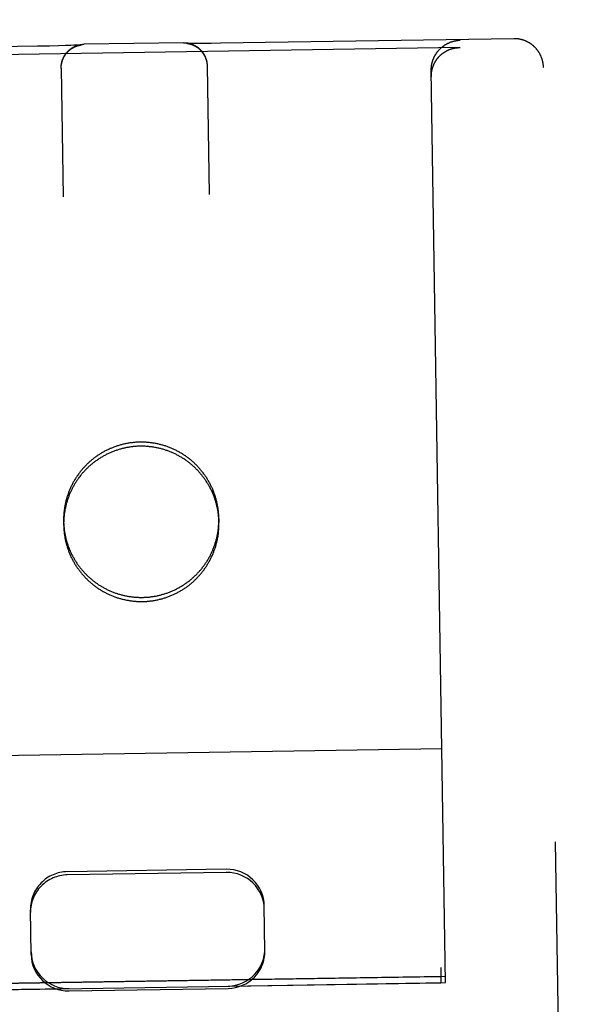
# Model space of a CAD drawing. Header units: inches. Extents: x 0 to 194, y 0 to 126.
# Tile 16 of 48: x 66.621 to 67.211, y 40.262 to 41.315. Entities that reach past the tile are written whole.
import ezdxf

# ---------------------------------------------------------------- set-up
doc = ezdxf.new("R2010")
doc.units = ezdxf.units.IN
doc.header["$LTSCALE"] = 10.674419
doc.header["$MEASUREMENT"] = 0
doc.linetypes.add('HIDDEN', pattern=[0.2, 0.1, -0.1])
doc.layers.add('02___PRT_ALL_AXES', color=7, linetype='CONTINUOUS')
doc.layers.add('DEFAULT_2', color=8, linetype='HIDDEN')

msp = doc.modelspace()

# ---------------------------------------------------------------- linework, layer by layer
at = {"layer": '02___PRT_ALL_AXES', "color": 8, "linetype": 'HIDDEN'}
for p, q in [((66.7021, 63.7824), (67.0712, 40.2853)), ((66.6679, 40.7789), (66.6679, 40.7745)), ((66.8339, 40.7815), (66.8339, 40.7771)), ((66.4461, 40.282), (67.0711, 40.2919)), ((66.4463, 40.2755), (67.0712, 40.2853))]:
    msp.add_line(p, q, dxfattribs=at)
for points in [[(66.8339, 40.7815), (66.8338, 40.7824), (66.8338, 40.7833), (66.8338, 40.7842), (66.8337, 40.7852), (66.8337, 40.7861), (66.8336, 40.787), (66.8335, 40.7879), (66.8334, 40.7888), (66.8333, 40.7897), (66.8332, 40.7906), (66.8331, 40.7915), (66.833, 40.7925), (66.8328, 40.7934), (66.8327, 40.7943), (66.8325, 40.7952), (66.8323, 40.7961), (66.8321, 40.797), (66.832, 40.7979), (66.8318, 40.7988), (66.8315, 40.7997), (66.8313, 40.8006), (66.8311, 40.8014), (66.8309, 40.8023), (66.8306, 40.8032), (66.8303, 40.8041), (66.8301, 40.805), (66.8298, 40.8058), (66.8295, 40.8067), (66.8292, 40.8076), (66.8289, 40.8084), (66.8286, 40.8093), (66.8283, 40.8102), (66.8279, 40.811), (66.8276, 40.8119), (66.8272, 40.8127), (66.8269, 40.8136), (66.8265, 40.8144), (66.8261, 40.8152), (66.8257, 40.8161), (66.8253, 40.8169), (66.8249, 40.8177), (66.8245, 40.8185), (66.824, 40.8193), (66.8236, 40.8201), (66.8232, 40.8209), (66.8227, 40.8217), (66.8222, 40.8225), (66.8218, 40.8233), (66.8213, 40.8241), (66.8208, 40.8249), (66.8203, 40.8257), (66.8198, 40.8264), (66.8193, 40.8272), (66.8187, 40.8279), (66.8182, 40.8287), (66.8177, 40.8294), (66.8171, 40.8302), (66.8166, 40.8309), (66.816, 40.8316), (66.8154, 40.8323), (66.8149, 40.833), (66.8143, 40.8337), (66.8137, 40.8344), (66.8131, 40.8351), (66.8125, 40.8358), (66.8118, 40.8365), (66.8112, 40.8372), (66.8106, 40.8378), (66.8099, 40.8385), (66.8093, 40.8391), (66.8086, 40.8398), (66.808, 40.8404), (66.8073, 40.841), (66.8066, 40.8417), (66.8059, 40.8423), (66.8052, 40.8429), (66.8045, 40.8435), (66.8038, 40.8441), (66.8031, 40.8446), (66.8024, 40.8452), (66.8017, 40.8458), (66.801, 40.8463), (66.8002, 40.8469), (66.7995, 40.8474), (66.7987, 40.848), (66.798, 40.8485), (66.7972, 40.849), (66.7965, 40.8495), (66.7957, 40.85), (66.7949, 40.8505), (66.7941, 40.851), (66.7934, 40.8515), (66.7926, 40.8519), (66.7918, 40.8524), (66.791, 40.8528), (66.7902, 40.8533), (66.7893, 40.8537), (66.7885, 40.8541), (66.7877, 40.8545), (66.7869, 40.8549), (66.7861, 40.8553), (66.7852, 40.8557), (66.7844, 40.8561), (66.7835, 40.8565), (66.7827, 40.8568), (66.7818, 40.8572), (66.781, 40.8575), (66.7801, 40.8578), (66.7793, 40.8582), (66.7784, 40.8585), (66.7775, 40.8588), (66.7767, 40.8591), (66.7758, 40.8593), (66.7749, 40.8596), (66.774, 40.8599), (66.7732, 40.8601), (66.7723, 40.8604), (66.7714, 40.8606), (66.7705, 40.8608), (66.7696, 40.861), (66.7687, 40.8612), (66.7678, 40.8614), (66.7669, 40.8616), (66.766, 40.8618), (66.7651, 40.8619), (66.7642, 40.8621), (66.7633, 40.8622), (66.7624, 40.8624), (66.7615, 40.8625), (66.7606, 40.8626), (66.7596, 40.8627), (66.7587, 40.8628), (66.7578, 40.8629), (66.7569, 40.8629), (66.756, 40.863), (66.7551, 40.8631), (66.7542, 40.8631), (66.7532, 40.8631), (66.7523, 40.8632), (66.7514, 40.8632), (66.7505, 40.8632), (66.7496, 40.8632), (66.7486, 40.8631), (66.7477, 40.8631), (66.7468, 40.8631), (66.7459, 40.863), (66.745, 40.863), (66.7441, 40.8629), (66.7431, 40.8628), (66.7422, 40.8627), (66.7413, 40.8626), (66.7404, 40.8625), (66.7395, 40.8624), (66.7386, 40.8623), (66.7377, 40.8621), (66.7368, 40.862), (66.7359, 40.8618), (66.735, 40.8616), (66.7341, 40.8615), (66.7332, 40.8613), (66.7323, 40.8611), (66.7314, 40.8609), (66.7305, 40.8606), (66.7296, 40.8604), (66.7287, 40.8602), (66.7278, 40.8599), (66.727, 40.8596), (66.7261, 40.8594), (66.7252, 40.8591), (66.7243, 40.8588), (66.7235, 40.8585), (66.7226, 40.8582), (66.7217, 40.8579), (66.7209, 40.8576), (66.72, 40.8572), (66.7192, 40.8569), (66.7183, 40.8565), (66.7175, 40.8562), (66.7166, 40.8558), (66.7158, 40.8554), (66.715, 40.855), (66.7142, 40.8546), (66.7133, 40.8542), (66.7125, 40.8538), (66.7117, 40.8534), (66.7109, 40.8529), (66.7101, 40.8525), (66.7093, 40.852), (66.7085, 40.8515), (66.7077, 40.8511), (66.7069, 40.8506), (66.7062, 40.8501), (66.7054, 40.8496), (66.7046, 40.8491), (66.7039, 40.8486), (66.7031, 40.8481), (66.7024, 40.8475), (66.7016, 40.847), (66.7009, 40.8464)], [(66.7009, 40.8464), (66.7002, 40.8459), (66.6994, 40.8453), (66.6987, 40.8447), (66.698, 40.8442), (66.6973, 40.8436), (66.6966, 40.843), (66.6959, 40.8424), (66.6952, 40.8418), (66.6945, 40.8411), (66.6939, 40.8405), (66.6932, 40.8399), (66.6926, 40.8392), (66.6919, 40.8386), (66.6913, 40.8379), (66.6906, 40.8373), (66.69, 40.8366), (66.6894, 40.8359), (66.6888, 40.8352), (66.6882, 40.8346), (66.6876, 40.8339), (66.687, 40.8332), (66.6864, 40.8324), (66.6858, 40.8317), (66.6852, 40.831), (66.6847, 40.8303), (66.6841, 40.8295), (66.6836, 40.8288), (66.6831, 40.828), (66.6825, 40.8273), (66.682, 40.8265), (66.6815, 40.8258), (66.681, 40.825), (66.6805, 40.8242), (66.68, 40.8234), (66.6796, 40.8227), (66.6791, 40.8219), (66.6786, 40.8211), (66.6782, 40.8203), (66.6778, 40.8195), (66.6773, 40.8187), (66.6769, 40.8178), (66.6765, 40.817), (66.6761, 40.8162), (66.6757, 40.8154), (66.6753, 40.8145), (66.6749, 40.8137), (66.6746, 40.8129), (66.6742, 40.812), (66.6739, 40.8112), (66.6735, 40.8103), (66.6732, 40.8094), (66.6729, 40.8086), (66.6726, 40.8077), (66.6723, 40.8069), (66.672, 40.806), (66.6717, 40.8051), (66.6714, 40.8042), (66.6712, 40.8034), (66.6709, 40.8025), (66.6707, 40.8016), (66.6704, 40.8007), (66.6702, 40.7998), (66.67, 40.7989), (66.6698, 40.798), (66.6696, 40.7971), (66.6694, 40.7962), (66.6693, 40.7953), (66.6691, 40.7944), (66.6689, 40.7935), (66.6688, 40.7926), (66.6687, 40.7917), (66.6685, 40.7908), (66.6684, 40.7899), (66.6683, 40.789), (66.6682, 40.788), (66.6682, 40.7871), (66.6681, 40.7862), (66.668, 40.7853), (66.668, 40.7844), (66.6679, 40.7835), (66.6679, 40.7825), (66.6679, 40.7816), (66.6679, 40.7807), (66.6679, 40.7798), (66.6679, 40.7789)], [(66.6679, 40.7789), (66.6679, 40.778), (66.6679, 40.777), (66.668, 40.7761), (66.668, 40.7752), (66.6681, 40.7743), (66.6681, 40.7734), (66.6682, 40.7725), (66.6683, 40.7715), (66.6684, 40.7706), (66.6685, 40.7697), (66.6686, 40.7688), (66.6688, 40.7679), (66.6689, 40.767), (66.6691, 40.7661), (66.6692, 40.7652), (66.6694, 40.7643), (66.6696, 40.7634), (66.6698, 40.7625), (66.67, 40.7616), (66.6702, 40.7607), (66.6704, 40.7598), (66.6706, 40.7589), (66.6709, 40.758), (66.6711, 40.7572), (66.6714, 40.7563), (66.6717, 40.7554), (66.6719, 40.7545), (66.6722, 40.7536), (66.6725, 40.7528), (66.6728, 40.7519), (66.6731, 40.7511), (66.6735, 40.7502), (66.6738, 40.7493), (66.6742, 40.7485), (66.6745, 40.7476), (66.6749, 40.7468), (66.6752, 40.746), (66.6756, 40.7451), (66.676, 40.7443), (66.6764, 40.7435), (66.6768, 40.7427), (66.6773, 40.7418), (66.6777, 40.741), (66.6781, 40.7402), (66.6786, 40.7394), (66.679, 40.7386), (66.6795, 40.7378), (66.68, 40.737), (66.6804, 40.7363), (66.6809, 40.7355), (66.6814, 40.7347), (66.6819, 40.7339), (66.6825, 40.7332), (66.683, 40.7324), (66.6835, 40.7317), (66.6841, 40.7309), (66.6846, 40.7302), (66.6852, 40.7295), (66.6857, 40.7288), (66.6863, 40.728), (66.6869, 40.7273), (66.6875, 40.7266), (66.6881, 40.7259), (66.6887, 40.7252), (66.6893, 40.7245), (66.6899, 40.7239), (66.6905, 40.7232), (66.6912, 40.7225), (66.6918, 40.7219), (66.6924, 40.7212), (66.6931, 40.7206), (66.6938, 40.72), (66.6944, 40.7193), (66.6951, 40.7187), (66.6958, 40.7181), (66.6965, 40.7175), (66.6972, 40.7169), (66.6979, 40.7163), (66.6986, 40.7157), (66.6993, 40.7151), (66.7, 40.7146), (66.7008, 40.714), (66.7015, 40.7135), (66.7022, 40.7129), (66.703, 40.7124), (66.7037, 40.7119), (66.7045, 40.7113), (66.7053, 40.7108), (66.706, 40.7103), (66.7068, 40.7098), (66.7076, 40.7094), (66.7084, 40.7089), (66.7092, 40.7084), (66.71, 40.708), (66.7108, 40.7075), (66.7116, 40.7071), (66.7124, 40.7067), (66.7132, 40.7062), (66.714, 40.7058), (66.7148, 40.7054), (66.7157, 40.705), (66.7165, 40.7046), (66.7173, 40.7043), (66.7182, 40.7039), (66.719, 40.7035), (66.7199, 40.7032), (66.7207, 40.7029), (66.7216, 40.7025), (66.7225, 40.7022), (66.7233, 40.7019), (66.7242, 40.7016), (66.7251, 40.7013), (66.7259, 40.701), (66.7268, 40.7008), (66.7277, 40.7005), (66.7286, 40.7002), (66.7295, 40.7), (66.7303, 40.6998), (66.7312, 40.6995), (66.7321, 40.6993), (66.733, 40.6991), (66.7339, 40.6989), (66.7348, 40.6988), (66.7357, 40.6986), (66.7366, 40.6984), (66.7375, 40.6983), (66.7384, 40.6981), (66.7394, 40.698), (66.7403, 40.6979), (66.7412, 40.6978), (66.7421, 40.6977), (66.743, 40.6976), (66.7439, 40.6975), (66.7448, 40.6974), (66.7457, 40.6974), (66.7467, 40.6973), (66.7476, 40.6973), (66.7485, 40.6972), (66.7494, 40.6972), (66.7503, 40.6972), (66.7512, 40.6972), (66.7522, 40.6972), (66.7531, 40.6972), (66.754, 40.6973), (66.7549, 40.6973), (66.7558, 40.6973), (66.7568, 40.6974), (66.7577, 40.6975), (66.7586, 40.6976), (66.7595, 40.6976), (66.7604, 40.6977), (66.7613, 40.6979), (66.7622, 40.698), (66.7631, 40.6981), (66.764, 40.6982), (66.765, 40.6984), (66.7659, 40.6986), (66.7668, 40.6987), (66.7677, 40.6989), (66.7686, 40.6991), (66.7695, 40.6993), (66.7703, 40.6995), (66.7712, 40.6997), (66.7721, 40.7), (66.773, 40.7002), (66.7739, 40.7005), (66.7748, 40.7007), (66.7757, 40.701), (66.7765, 40.7013), (66.7774, 40.7016), (66.7783, 40.7018), (66.7791, 40.7022), (66.78, 40.7025), (66.7809, 40.7028), (66.7817, 40.7031), (66.7826, 40.7035), (66.7834, 40.7038), (66.7842, 40.7042), (66.7851, 40.7046), (66.7859, 40.705), (66.7868, 40.7054), (66.7876, 40.7058), (66.7884, 40.7062), (66.7892, 40.7066), (66.79, 40.707), (66.7908, 40.7075), (66.7916, 40.7079), (66.7924, 40.7084), (66.7932, 40.7088), (66.794, 40.7093), (66.7948, 40.7098), (66.7956, 40.7103), (66.7963, 40.7108), (66.7971, 40.7113), (66.7979, 40.7118), (66.7986, 40.7123), (66.7994, 40.7128), (66.8001, 40.7134), (66.8008, 40.7139)], [(66.8008, 40.7139), (66.8016, 40.7145), (66.8023, 40.7151), (66.803, 40.7156), (66.8037, 40.7162), (66.8044, 40.7168), (66.8051, 40.7174), (66.8058, 40.718), (66.8065, 40.7186), (66.8072, 40.7192), (66.8079, 40.7199), (66.8085, 40.7205), (66.8092, 40.7211), (66.8098, 40.7218), (66.8105, 40.7224), (66.8111, 40.7231), (66.8117, 40.7238), (66.8124, 40.7244), (66.813, 40.7251), (66.8136, 40.7258), (66.8142, 40.7265), (66.8148, 40.7272), (66.8153, 40.7279), (66.8159, 40.7286), (66.8165, 40.7294), (66.817, 40.7301), (66.8176, 40.7308), (66.8181, 40.7316), (66.8187, 40.7323), (66.8192, 40.7331), (66.8197, 40.7338), (66.8202, 40.7346), (66.8207, 40.7354), (66.8212, 40.7361), (66.8217, 40.7369), (66.8222, 40.7377), (66.8226, 40.7385), (66.8231, 40.7393), (66.8235, 40.7401), (66.824, 40.7409), (66.8244, 40.7417), (66.8248, 40.7425), (66.8252, 40.7433), (66.8256, 40.7442), (66.826, 40.745), (66.8264, 40.7458), (66.8268, 40.7467), (66.8272, 40.7475), (66.8275, 40.7484), (66.8279, 40.7492), (66.8282, 40.7501), (66.8285, 40.7509), (66.8289, 40.7518), (66.8292, 40.7526), (66.8295, 40.7535), (66.8298, 40.7544), (66.83, 40.7553), (66.8303, 40.7561), (66.8306, 40.757), (66.8308, 40.7579), (66.8311, 40.7588), (66.8313, 40.7597), (66.8315, 40.7606), (66.8317, 40.7615), (66.8319, 40.7623), (66.8321, 40.7632), (66.8323, 40.7641), (66.8325, 40.765), (66.8326, 40.766), (66.8328, 40.7669), (66.8329, 40.7678), (66.8331, 40.7687), (66.8332, 40.7696), (66.8333, 40.7705), (66.8334, 40.7714), (66.8335, 40.7723), (66.8336, 40.7732), (66.8336, 40.7741), (66.8337, 40.7751), (66.8338, 40.776), (66.8338, 40.7769), (66.8338, 40.7778), (66.8339, 40.7787), (66.8339, 40.7796), (66.8339, 40.7806), (66.8339, 40.7815)]]:
    msp.add_lwpolyline(points, dxfattribs=at)
at = {"layer": 'DEFAULT_2', "color": 8, "linetype": 'HIDDEN'}
for p, q in [((66.7959, 41.2901), (66.6897, 41.2884)), ((66.7991, 41.2895), (66.799, 41.2895)), ((66.799, 41.2895), (66.799, 41.2895)), ((66.7992, 41.2895), (66.7991, 41.2895)), ((66.7991, 41.2895), (66.7991, 41.2895)), ((66.7991, 41.2895), (66.7991, 41.2895)), ((66.7991, 41.2895), (66.7991, 41.2895)), ((66.7991, 41.2895), (66.7992, 41.2895)), ((66.7994, 41.2895), (66.7992, 41.2895)), ((66.7992, 41.2895), (66.7993, 41.2895)), ((66.7993, 41.2895), (66.7993, 41.2895)), ((66.7993, 41.2895), (66.7994, 41.2895)), ((66.7996, 41.2895), (66.7994, 41.2895)), ((66.7994, 41.2895), (66.7995, 41.2895)), ((66.7995, 41.2895), (66.7996, 41.2895)), ((66.8, 41.2895), (66.7996, 41.2895)), ((66.7996, 41.2895), (66.7997, 41.2895)), ((66.7997, 41.2895), (66.7998, 41.2894)), ((66.7998, 41.2894), (66.8, 41.2894)), ((66.8004, 41.2895), (66.8, 41.2895)), ((66.8, 41.2894), (66.8001, 41.2894)), ((66.8001, 41.2894), (66.8002, 41.2894)), ((66.8002, 41.2894), (66.8003, 41.2894)), ((66.8003, 41.2894), (66.8005, 41.2894)), ((66.8011, 41.2895), (66.8004, 41.2895)), ((66.8005, 41.2894), (66.8006, 41.2893)), ((66.8006, 41.2893), (66.8008, 41.2893)), ((66.8008, 41.2893), (66.801, 41.2893)), ((66.801, 41.2893), (66.8011, 41.2892)), ((66.8021, 41.2894), (66.8011, 41.2895)), ((66.8011, 41.2892), (66.8013, 41.2892)), ((66.8034, 41.2894), (66.8021, 41.2894)), ((66.8052, 41.2894), (66.8034, 41.2894)), ((66.808, 41.2894), (66.8052, 41.2894)), ((66.812, 41.2894), (66.808, 41.2894)), ((66.8177, 41.2894), (66.812, 41.2894)), ((66.8256, 41.2894), (66.8177, 41.2894)), ((66.8355, 41.2895), (66.8256, 41.2894)), ((67.1491, 41.2944), (66.8355, 41.2895)), ((66.6399, 41.2864), (66.3367, 41.2817)), ((67.0912, 41.285), (66.3949, 41.274)), ((66.6423, 41.2865), (66.6399, 41.2864)), ((66.6526, 41.2866), (66.6423, 41.2865)), ((66.6623, 41.2869), (66.6526, 41.2866)), ((66.67, 41.2871), (66.6623, 41.2869)), ((66.6754, 41.2872), (66.67, 41.2871)), ((66.6788, 41.2874), (66.6754, 41.2872)), ((66.6812, 41.2875), (66.6788, 41.2874)), ((66.6828, 41.2875), (66.6812, 41.2875)), ((66.6841, 41.2876), (66.6828, 41.2875)), ((66.6849, 41.2876), (66.6841, 41.2876)), ((66.6843, 41.2873), (66.6845, 41.2874)), ((66.6845, 41.2874), (66.6847, 41.2874)), ((66.6847, 41.2874), (66.6849, 41.2875)), ((66.6855, 41.2877), (66.6849, 41.2876)), ((66.6849, 41.2875), (66.685, 41.2875)), ((66.685, 41.2875), (66.6852, 41.2875)), ((66.6852, 41.2875), (66.6853, 41.2876)), ((66.6853, 41.2876), (66.6855, 41.2876)), ((66.6859, 41.2877), (66.6855, 41.2877)), ((66.6855, 41.2876), (66.6856, 41.2876)), ((66.6856, 41.2876), (66.6857, 41.2876)), ((66.6857, 41.2876), (66.6858, 41.2876)), ((66.6858, 41.2876), (66.686, 41.2877)), ((66.6862, 41.2877), (66.6859, 41.2877)), ((66.686, 41.2877), (66.6861, 41.2877)), ((66.6861, 41.2877), (66.6862, 41.2877)), ((66.6862, 41.2877), (66.6863, 41.2877)), ((66.6864, 41.2877), (66.6862, 41.2877)), ((66.6863, 41.2877), (66.6864, 41.2877)), ((66.6866, 41.2878), (66.6864, 41.2877)), ((66.6864, 41.2877), (66.6864, 41.2877)), ((66.6864, 41.2877), (66.6865, 41.2877)), ((66.6865, 41.2877), (66.6866, 41.2878)), ((66.6867, 41.2878), (66.6866, 41.2878)), ((66.6866, 41.2878), (66.6866, 41.2878)), ((66.6867, 41.2878), (66.6867, 41.2878)), ((67.0912, 41.285), (67.0917, 41.285)), ((66.6653, 41.2634), (66.6653, 41.2642)), ((66.6653, 41.2631), (66.6674, 41.1253)), ((66.8212, 41.267), (66.8212, 41.2662)), ((66.8212, 41.2666), (66.8212, 41.2659)), ((66.8212, 41.2659), (66.8213, 41.2655)), ((66.8213, 41.2655), (66.8234, 41.1278)), ((67.0762, 40.2854), (67.0609, 41.2605)), ((67.2106, 39.3685), (67.1808, 41.2636)), ((67.0723, 40.5352), (66.4373, 40.5253)), ((66.8417, 40.4067), (66.6718, 40.404)), ((66.8418, 40.4032), (66.6718, 40.4006)), ((66.6331, 40.3156), (66.6324, 40.3634)), ((66.8831, 40.3195), (66.8824, 40.3674)), ((67.0761, 40.292), (66.4411, 40.2821)), ((66.4413, 40.2755), (66.6737, 40.2791)), ((66.6738, 40.2766), (66.8437, 40.2792)), ((66.8437, 40.2818), (67.0762, 40.2854))]:
    msp.add_line(p, q, dxfattribs=at)
for points in [[(66.7959, 41.2901), (66.7962, 41.2901), (66.7966, 41.2901), (66.797, 41.2901), (66.7973, 41.2901), (66.7977, 41.2901), (66.7981, 41.2901), (66.7984, 41.29), (66.7988, 41.29), (66.7992, 41.2899), (66.7995, 41.2899), (66.7999, 41.2899), (66.8003, 41.2898), (66.8006, 41.2897), (66.801, 41.2897), (66.8013, 41.2896), (66.8017, 41.2895), (66.8021, 41.2894), (66.8024, 41.2894), (66.8028, 41.2893), (66.8031, 41.2892), (66.8035, 41.2891), (66.8038, 41.289), (66.8042, 41.2888), (66.8045, 41.2887), (66.8048, 41.2886), (66.8052, 41.2885), (66.8055, 41.2883), (66.8058, 41.2882), (66.8062, 41.2881), (66.8065, 41.2879), (66.8068, 41.2878), (66.8072, 41.2876), (66.8075, 41.2875), (66.8078, 41.2873), (66.8081, 41.2871), (66.8084, 41.2869), (66.8088, 41.2868), (66.8091, 41.2866), (66.8094, 41.2864), (66.8097, 41.2862), (66.81, 41.286), (66.8103, 41.2858), (66.8106, 41.2856), (66.8109, 41.2854), (66.8112, 41.2852), (66.8114, 41.285), (66.8117, 41.2848), (66.812, 41.2845), (66.8123, 41.2843), (66.8126, 41.2841), (66.8128, 41.2838), (66.8131, 41.2836), (66.8133, 41.2834), (66.8136, 41.2831), (66.8139, 41.2829), (66.8141, 41.2826), (66.8144, 41.2823), (66.8146, 41.2821), (66.8149, 41.2818), (66.8151, 41.2815), (66.8153, 41.2813), (66.8156, 41.281), (66.8158, 41.2807), (66.816, 41.2804), (66.8162, 41.2801), (66.8165, 41.2798), (66.8167, 41.2796), (66.8169, 41.2793), (66.8171, 41.279), (66.8173, 41.2787), (66.8175, 41.2783), (66.8177, 41.278), (66.8178, 41.2777), (66.818, 41.2774), (66.8182, 41.2771), (66.8184, 41.2768), (66.8185, 41.2764), (66.8187, 41.2761), (66.8189, 41.2758), (66.819, 41.2755), (66.8192, 41.2751), (66.8193, 41.2748), (66.8194, 41.2745), (66.8196, 41.2741), (66.8197, 41.2738), (66.8198, 41.2734), (66.8199, 41.2731), (66.8201, 41.2727), (66.8202, 41.2724), (66.8203, 41.272), (66.8204, 41.2717), (66.8205, 41.2713), (66.8206, 41.271), (66.8206, 41.2706), (66.8207, 41.2703), (66.8208, 41.2699), (66.8209, 41.2695), (66.8209, 41.2692), (66.821, 41.2688), (66.821, 41.2685), (66.8211, 41.2681), (66.8211, 41.2677), (66.8212, 41.2674), (66.8212, 41.267)], [(66.8013, 41.2892), (66.8015, 41.2892), (66.8016, 41.2891), (66.8017, 41.2891), (66.8019, 41.2891), (66.802, 41.2891), (66.8021, 41.289), (66.8022, 41.289), (66.8023, 41.289), (66.8025, 41.2889), (66.8026, 41.2889), (66.8028, 41.2889), (66.8029, 41.2888), (66.8031, 41.2888), (66.8032, 41.2887), (66.8034, 41.2887), (66.8035, 41.2887), (66.8037, 41.2886), (66.8039, 41.2885), (66.8041, 41.2885), (66.8042, 41.2884), (66.8044, 41.2884), (66.8046, 41.2883), (66.8048, 41.2882), (66.805, 41.2882), (66.8052, 41.2881), (66.8054, 41.288), (66.8057, 41.2879), (66.8059, 41.2878), (66.8061, 41.2877), (66.8063, 41.2876), (66.8066, 41.2875), (66.8068, 41.2874), (66.8071, 41.2873), (66.8073, 41.2872), (66.8076, 41.287), (66.8078, 41.2869), (66.8081, 41.2868), (66.8084, 41.2866), (66.8086, 41.2865), (66.8089, 41.2863), (66.8092, 41.2861), (66.8095, 41.2859), (66.8098, 41.2858), (66.8101, 41.2856), (66.8104, 41.2854), (66.8107, 41.2852), (66.811, 41.2849), (66.8113, 41.2847), (66.8116, 41.2845), (66.8119, 41.2843), (66.8122, 41.284), (66.8124, 41.2838), (66.8127, 41.2836), (66.813, 41.2833), (66.8133, 41.2831), (66.8135, 41.2828), (66.8138, 41.2825), (66.8141, 41.2823), (66.8143, 41.282), (66.8146, 41.2817), (66.8148, 41.2815), (66.8151, 41.2812), (66.8153, 41.2809), (66.8156, 41.2806), (66.8158, 41.2803), (66.816, 41.28), (66.8163, 41.2797), (66.8165, 41.2794), (66.8167, 41.2791), (66.8169, 41.2788), (66.8171, 41.2785), (66.8173, 41.2782), (66.8175, 41.2779), (66.8177, 41.2776), (66.8179, 41.2773), (66.8181, 41.2769), (66.8183, 41.2766), (66.8184, 41.2763), (66.8186, 41.2759), (66.8188, 41.2756), (66.8189, 41.2753), (66.8191, 41.2749), (66.8192, 41.2746), (66.8194, 41.2742), (66.8195, 41.2739), (66.8197, 41.2735), (66.8198, 41.2732), (66.8199, 41.2728), (66.82, 41.2725), (66.8202, 41.2721), (66.8203, 41.2718), (66.8204, 41.2714), (66.8205, 41.271), (66.8205, 41.2707), (66.8206, 41.2703), (66.8207, 41.2699), (66.8208, 41.2696), (66.8209, 41.2692), (66.8209, 41.2688), (66.821, 41.2685), (66.821, 41.2681), (66.8211, 41.2677), (66.8211, 41.2674), (66.8212, 41.267), (66.8212, 41.2666)], [(67.0609, 41.2605), (67.0609, 41.2608), (67.0609, 41.2611), (67.0609, 41.2614), (67.0609, 41.2617), (67.0609, 41.2619), (67.0609, 41.2622), (67.0609, 41.2625), (67.0609, 41.2628), (67.0609, 41.2631), (67.0609, 41.2634), (67.061, 41.2636), (67.061, 41.2639), (67.061, 41.2642), (67.061, 41.2645), (67.0611, 41.2647), (67.0611, 41.265), (67.0612, 41.2653), (67.0612, 41.2656), (67.0612, 41.2658), (67.0613, 41.2661), (67.0613, 41.2664), (67.0614, 41.2666), (67.0614, 41.2669), (67.0615, 41.2672), (67.0615, 41.2674), (67.0616, 41.2677), (67.0616, 41.268), (67.0617, 41.2682), (67.0618, 41.2685), (67.0618, 41.2687), (67.0619, 41.269), (67.062, 41.2692), (67.062, 41.2695), (67.0621, 41.2697), (67.0622, 41.27), (67.0622, 41.2702), (67.0623, 41.2705), (67.0624, 41.2707), (67.0625, 41.271), (67.0626, 41.2712), (67.0626, 41.2715), (67.0627, 41.2717), (67.0628, 41.2719), (67.0629, 41.2722), (67.063, 41.2724), (67.0631, 41.2727), (67.0632, 41.2729), (67.0633, 41.2731), (67.0634, 41.2733), (67.0635, 41.2736), (67.0636, 41.2738), (67.0637, 41.274), (67.0638, 41.2742), (67.0639, 41.2745), (67.064, 41.2747), (67.0641, 41.2749), (67.0642, 41.2751), (67.0643, 41.2753), (67.0644, 41.2756), (67.0645, 41.2758), (67.0646, 41.276), (67.0648, 41.2762), (67.0649, 41.2764), (67.065, 41.2766), (67.0651, 41.2768), (67.0652, 41.277), (67.0654, 41.2772), (67.0655, 41.2774), (67.0656, 41.2776), (67.0657, 41.2778), (67.0658, 41.278), (67.066, 41.2782), (67.0661, 41.2784), (67.0662, 41.2786), (67.0664, 41.2788), (67.0665, 41.279), (67.0666, 41.2792), (67.0667, 41.2794), (67.0669, 41.2796), (67.067, 41.2797), (67.0672, 41.2799), (67.0673, 41.2801), (67.0674, 41.2803), (67.0676, 41.2805), (67.0677, 41.2806), (67.0678, 41.2808), (67.068, 41.281), (67.0681, 41.2812), (67.0683, 41.2813), (67.0684, 41.2815), (67.0686, 41.2817), (67.0687, 41.2818), (67.0688, 41.282), (67.069, 41.2822), (67.0691, 41.2823), (67.0693, 41.2825), (67.0694, 41.2827), (67.0696, 41.2828), (67.0697, 41.283), (67.0699, 41.2831), (67.07, 41.2833), (67.0702, 41.2834), (67.0703, 41.2836), (67.0705, 41.2837), (67.0707, 41.2839), (67.0708, 41.284), (67.071, 41.2842), (67.0711, 41.2843), (67.0713, 41.2845), (67.0714, 41.2846), (67.0716, 41.2848), (67.0718, 41.2849), (67.0719, 41.285), (67.0721, 41.2852), (67.0722, 41.2853), (67.0724, 41.2855), (67.0726, 41.2856), (67.0727, 41.2857), (67.0729, 41.2859), (67.0731, 41.286), (67.0732, 41.2861), (67.0734, 41.2862), (67.0735, 41.2864), (67.0737, 41.2865), (67.0739, 41.2866), (67.074, 41.2867), (67.0742, 41.2869), (67.0744, 41.287), (67.0746, 41.2871), (67.0747, 41.2872), (67.0749, 41.2873), (67.0751, 41.2874), (67.0752, 41.2876), (67.0754, 41.2877), (67.0756, 41.2878), (67.0757, 41.2879), (67.0759, 41.288), (67.0761, 41.2881), (67.0763, 41.2882), (67.0764, 41.2883), (67.0766, 41.2884), (67.0768, 41.2885), (67.077, 41.2886), (67.0771, 41.2887), (67.0773, 41.2888), (67.0775, 41.2889), (67.0777, 41.289), (67.0778, 41.2891), (67.078, 41.2892), (67.0782, 41.2893), (67.0784, 41.2894), (67.0785, 41.2895), (67.0787, 41.2896), (67.0789, 41.2896), (67.0791, 41.2897), (67.0793, 41.2898), (67.0794, 41.2899), (67.0796, 41.29), (67.0798, 41.2901), (67.08, 41.2901), (67.0801, 41.2902), (67.0803, 41.2903), (67.0805, 41.2904), (67.0807, 41.2904), (67.0809, 41.2905), (67.0811, 41.2906), (67.0812, 41.2907), (67.0814, 41.2907), (67.0816, 41.2908), (67.0818, 41.2909), (67.082, 41.2909), (67.0821, 41.291), (67.0823, 41.2911), (67.0825, 41.2911), (67.0827, 41.2912), (67.0829, 41.2912), (67.083, 41.2913), (67.0832, 41.2914), (67.0834, 41.2914), (67.0836, 41.2915), (67.0838, 41.2915), (67.084, 41.2916), (67.0841, 41.2916), (67.0843, 41.2917), (67.0845, 41.2917), (67.0847, 41.2918), (67.0849, 41.2918), (67.0851, 41.2919), (67.0852, 41.2919), (67.0854, 41.292), (67.0856, 41.292), (67.0858, 41.292), (67.086, 41.2921), (67.0862, 41.2921), (67.0863, 41.2922), (67.0865, 41.2922), (67.0867, 41.2922), (67.0869, 41.2923), (67.0871, 41.2923)], [(67.0871, 41.2923), (67.0873, 41.2923), (67.0874, 41.2924), (67.0876, 41.2924), (67.0878, 41.2924), (67.088, 41.2925), (67.0882, 41.2925), (67.0884, 41.2925), (67.0885, 41.2925), (67.0887, 41.2926), (67.0889, 41.2926), (67.0891, 41.2926), (67.0893, 41.2926), (67.0894, 41.2926), (67.0896, 41.2927), (67.0898, 41.2927), (67.09, 41.2927), (67.0902, 41.2927), (67.0903, 41.2927), (67.0905, 41.2927), (67.0907, 41.2927), (67.0909, 41.2928), (67.0911, 41.2928), (67.0912, 41.2928), (67.0914, 41.2928), (67.0916, 41.2928)], [(67.1808, 41.2636), (67.1808, 41.264), (67.1808, 41.2644), (67.1808, 41.2649), (67.1807, 41.2653), (67.1807, 41.2658), (67.1807, 41.2662), (67.1806, 41.2667), (67.1806, 41.2671), (67.1805, 41.2676), (67.1804, 41.268), (67.1804, 41.2685), (67.1803, 41.2689), (67.1802, 41.2693), (67.1801, 41.2698), (67.18, 41.2702), (67.1799, 41.2706), (67.1798, 41.2711), (67.1797, 41.2715), (67.1796, 41.2719), (67.1794, 41.2724), (67.1793, 41.2728), (67.1791, 41.2732), (67.179, 41.2736), (67.1788, 41.2741), (67.1787, 41.2745), (67.1785, 41.2749), (67.1784, 41.2753), (67.1782, 41.2757), (67.178, 41.2761), (67.1778, 41.2765), (67.1776, 41.2769), (67.1774, 41.2773), (67.1772, 41.2777), (67.177, 41.2781), (67.1768, 41.2785), (67.1766, 41.2789), (67.1763, 41.2793), (67.1761, 41.2797), (67.1759, 41.28), (67.1756, 41.2804), (67.1754, 41.2808), (67.1751, 41.2812), (67.1749, 41.2815), (67.1746, 41.2819), (67.1743, 41.2822), (67.174, 41.2826), (67.1738, 41.2829), (67.1735, 41.2833), (67.1732, 41.2836), (67.1729, 41.2839), (67.1726, 41.2843), (67.1723, 41.2846), (67.172, 41.2849), (67.1717, 41.2852), (67.1714, 41.2855), (67.1711, 41.2858), (67.1707, 41.2862), (67.1704, 41.2864), (67.1701, 41.2867), (67.1697, 41.287), (67.1694, 41.2873), (67.169, 41.2876), (67.1687, 41.2879), (67.1684, 41.2881), (67.168, 41.2884), (67.1676, 41.2887), (67.1673, 41.2889), (67.1669, 41.2892), (67.1665, 41.2894), (67.1662, 41.2896), (67.1658, 41.2899), (67.1654, 41.2901), (67.165, 41.2903), (67.1646, 41.2905), (67.1643, 41.2907), (67.1639, 41.2909), (67.1635, 41.2911), (67.1631, 41.2913), (67.1627, 41.2915), (67.1623, 41.2917), (67.1619, 41.2919), (67.1615, 41.2921), (67.1611, 41.2922), (67.1607, 41.2924), (67.1602, 41.2925), (67.1598, 41.2927), (67.1594, 41.2928), (67.159, 41.293), (67.1586, 41.2931), (67.1581, 41.2932), (67.1577, 41.2933), (67.1573, 41.2934), (67.1569, 41.2935), (67.1565, 41.2936), (67.1561, 41.2937), (67.1557, 41.2938), (67.1553, 41.2939), (67.1549, 41.294), (67.1546, 41.294), (67.1542, 41.2941), (67.1538, 41.2941), (67.1534, 41.2942), (67.1531, 41.2942), (67.1527, 41.2943), (67.1523, 41.2943), (67.152, 41.2943), (67.1516, 41.2944), (67.1512, 41.2944), (67.1509, 41.2944), (67.1505, 41.2944), (67.1501, 41.2944), (67.1498, 41.2944), (67.1494, 41.2944), (67.1491, 41.2944)], [(66.6653, 41.2638), (66.6653, 41.2646), (66.6653, 41.2649), (66.6653, 41.2653), (66.6654, 41.2657), (66.6654, 41.266), (66.6654, 41.2664), (66.6655, 41.2668), (66.6655, 41.2671), (66.6656, 41.2675), (66.6657, 41.2679), (66.6657, 41.2682), (66.6658, 41.2686), (66.6659, 41.2689), (66.666, 41.2693), (66.666, 41.2696), (66.6661, 41.27), (66.6662, 41.2703), (66.6663, 41.2707), (66.6664, 41.271), (66.6666, 41.2714), (66.6667, 41.2717), (66.6668, 41.2721), (66.6669, 41.2724), (66.6671, 41.2727), (66.6672, 41.2731), (66.6673, 41.2734), (66.6675, 41.2737), (66.6676, 41.2741), (66.6678, 41.2744), (66.6679, 41.2747), (66.6681, 41.275), (66.6683, 41.2754), (66.6685, 41.2757), (66.6686, 41.276), (66.6688, 41.2763), (66.669, 41.2766), (66.6692, 41.2769), (66.6694, 41.2772), (66.6696, 41.2775), (66.6698, 41.2778), (66.67, 41.2781), (66.6702, 41.2784), (66.6705, 41.2787), (66.6707, 41.279), (66.6709, 41.2793), (66.6711, 41.2796), (66.6714, 41.2798), (66.6716, 41.2801), (66.6719, 41.2804), (66.6721, 41.2806), (66.6724, 41.2809), (66.6726, 41.2812), (66.6729, 41.2814), (66.6731, 41.2817), (66.6734, 41.2819), (66.6737, 41.2821), (66.6739, 41.2824), (66.6742, 41.2826), (66.6745, 41.2828), (66.6748, 41.2831), (66.6751, 41.2833), (66.6754, 41.2835), (66.6756, 41.2837), (66.6759, 41.2839), (66.6762, 41.2842), (66.6766, 41.2844), (66.6769, 41.2846), (66.6772, 41.2847), (66.6775, 41.2849), (66.6778, 41.2851), (66.6781, 41.2853), (66.6784, 41.2855), (66.6788, 41.2856), (66.6791, 41.2858), (66.6794, 41.286), (66.6798, 41.2861), (66.6801, 41.2863), (66.6804, 41.2864), (66.6808, 41.2866), (66.6811, 41.2867), (66.6814, 41.2868), (66.6818, 41.287), (66.6821, 41.2871), (66.6825, 41.2872), (66.6828, 41.2873), (66.6832, 41.2874), (66.6835, 41.2875), (66.6839, 41.2876), (66.6842, 41.2877), (66.6846, 41.2878), (66.685, 41.2879), (66.6853, 41.288), (66.6857, 41.288), (66.6861, 41.2881), (66.6864, 41.2882), (66.6868, 41.2882), (66.6872, 41.2883), (66.6875, 41.2883), (66.6879, 41.2883), (66.6883, 41.2884), (66.6886, 41.2884), (66.689, 41.2884), (66.6894, 41.2884), (66.6897, 41.2884)], [(66.6653, 41.2642), (66.6653, 41.2645), (66.6653, 41.2649), (66.6654, 41.2653), (66.6654, 41.2657), (66.6654, 41.266), (66.6655, 41.2664), (66.6655, 41.2668), (66.6656, 41.2671), (66.6657, 41.2675), (66.6657, 41.2679), (66.6658, 41.2682), (66.6659, 41.2686), (66.666, 41.269), (66.6661, 41.2693), (66.6662, 41.2697), (66.6663, 41.27), (66.6664, 41.2704), (66.6665, 41.2708), (66.6666, 41.2711), (66.6667, 41.2715), (66.6668, 41.2718), (66.667, 41.2722), (66.6671, 41.2725), (66.6673, 41.2729), (66.6674, 41.2732), (66.6676, 41.2735), (66.6677, 41.2739), (66.6679, 41.2742), (66.6681, 41.2745), (66.6682, 41.2749), (66.6684, 41.2752), (66.6686, 41.2755), (66.6688, 41.2758), (66.669, 41.2762), (66.6692, 41.2765), (66.6694, 41.2768), (66.6696, 41.2771), (66.6698, 41.2774), (66.67, 41.2777), (66.6702, 41.278), (66.6704, 41.2783), (66.6707, 41.2786), (66.6709, 41.2789), (66.6711, 41.2792), (66.6714, 41.2795), (66.6716, 41.2797), (66.6719, 41.28), (66.6721, 41.2803), (66.6724, 41.2806), (66.6727, 41.2808), (66.6729, 41.2811), (66.6732, 41.2813), (66.6735, 41.2816), (66.6737, 41.2818), (66.674, 41.2821), (66.6743, 41.2823), (66.6746, 41.2825), (66.6749, 41.2828), (66.6752, 41.283), (66.6754, 41.2832), (66.6757, 41.2834), (66.676, 41.2836), (66.6763, 41.2838), (66.6766, 41.284), (66.6769, 41.2842), (66.6772, 41.2844), (66.6774, 41.2845), (66.6777, 41.2847), (66.678, 41.2848), (66.6782, 41.285), (66.6785, 41.2851), (66.6787, 41.2852), (66.679, 41.2854), (66.6792, 41.2855), (66.6794, 41.2856), (66.6797, 41.2857), (66.6799, 41.2858), (66.6801, 41.2859), (66.6803, 41.286), (66.6805, 41.2861), (66.6807, 41.2862), (66.6809, 41.2863), (66.6811, 41.2863), (66.6813, 41.2864), (66.6815, 41.2865), (66.6817, 41.2866), (66.6819, 41.2866), (66.682, 41.2867), (66.6822, 41.2867), (66.6824, 41.2868), (66.6825, 41.2868), (66.6827, 41.2869), (66.6828, 41.2869), (66.683, 41.287), (66.6831, 41.287), (66.6833, 41.2871), (66.6834, 41.2871), (66.6835, 41.2871), (66.6837, 41.2872), (66.6838, 41.2872), (66.6839, 41.2872), (66.684, 41.2873), (66.6841, 41.2873), (66.6842, 41.2873), (66.6843, 41.2873)], [(66.6866, 41.2878), (66.6866, 41.2878), (66.6866, 41.2878)], [(66.6867, 41.2878), (66.6867, 41.2878), (66.6867, 41.2878)], [(67.061, 41.2538), (67.061, 41.2541), (67.061, 41.2544), (67.061, 41.2547), (67.061, 41.2549), (67.061, 41.2552), (67.061, 41.2555), (67.061, 41.2558), (67.061, 41.2561), (67.061, 41.2564), (67.061, 41.2566), (67.0611, 41.2569), (67.0611, 41.2572), (67.0611, 41.2575), (67.0612, 41.2577), (67.0612, 41.258), (67.0612, 41.2583), (67.0613, 41.2586), (67.0613, 41.2588), (67.0613, 41.2591), (67.0614, 41.2594), (67.0614, 41.2596), (67.0615, 41.2599), (67.0615, 41.2602), (67.0616, 41.2604), (67.0616, 41.2607), (67.0617, 41.261), (67.0617, 41.2612), (67.0618, 41.2615), (67.0619, 41.2617), (67.0619, 41.262), (67.062, 41.2622), (67.0621, 41.2625), (67.0621, 41.2627), (67.0622, 41.263), (67.0623, 41.2632), (67.0624, 41.2635), (67.0624, 41.2637), (67.0625, 41.264), (67.0626, 41.2642), (67.0627, 41.2644), (67.0628, 41.2647), (67.0628, 41.2649), (67.0629, 41.2652), (67.063, 41.2654), (67.0631, 41.2656), (67.0632, 41.2658), (67.0633, 41.2661), (67.0634, 41.2663), (67.0635, 41.2665), (67.0636, 41.2668), (67.0637, 41.267), (67.0638, 41.2672), (67.0639, 41.2674), (67.064, 41.2676), (67.0641, 41.2679), (67.0642, 41.2681), (67.0643, 41.2683), (67.0644, 41.2685), (67.0645, 41.2687), (67.0646, 41.2689), (67.0648, 41.2691), (67.0649, 41.2693), (67.065, 41.2695), (67.0651, 41.2697), (67.0652, 41.2699), (67.0653, 41.2701), (67.0655, 41.2703), (67.0656, 41.2705), (67.0657, 41.2707), (67.0658, 41.2709), (67.066, 41.2711), (67.0661, 41.2713), (67.0662, 41.2715), (67.0663, 41.2717), (67.0665, 41.2719), (67.0666, 41.2721), (67.0667, 41.2723), (67.0669, 41.2724), (67.067, 41.2726), (67.0671, 41.2728), (67.0673, 41.273), (67.0674, 41.2732), (67.0675, 41.2733), (67.0677, 41.2735), (67.0678, 41.2737), (67.068, 41.2738), (67.0681, 41.274), (67.0682, 41.2742), (67.0684, 41.2743), (67.0685, 41.2745), (67.0687, 41.2747), (67.0688, 41.2748), (67.069, 41.275), (67.0691, 41.2752), (67.0692, 41.2753), (67.0694, 41.2755), (67.0695, 41.2756), (67.0697, 41.2758), (67.0698, 41.2759), (67.07, 41.2761), (67.0701, 41.2762), (67.0703, 41.2764), (67.0705, 41.2765), (67.0706, 41.2767), (67.0708, 41.2768), (67.0709, 41.277), (67.0711, 41.2771), (67.0712, 41.2772), (67.0714, 41.2774), (67.0715, 41.2775), (67.0717, 41.2777), (67.0719, 41.2778), (67.072, 41.2779), (67.0722, 41.2781), (67.0723, 41.2782), (67.0725, 41.2783), (67.0727, 41.2785), (67.0728, 41.2786), (67.073, 41.2787), (67.0732, 41.2788), (67.0733, 41.279), (67.0735, 41.2791), (67.0737, 41.2792), (67.0738, 41.2793), (67.074, 41.2794), (67.0742, 41.2795), (67.0743, 41.2797), (67.0745, 41.2798), (67.0747, 41.2799), (67.0748, 41.28), (67.075, 41.2801), (67.0752, 41.2802), (67.0753, 41.2803), (67.0755, 41.2804), (67.0757, 41.2805), (67.0759, 41.2806), (67.076, 41.2807), (67.0762, 41.2808), (67.0764, 41.2809), (67.0765, 41.281), (67.0767, 41.2811), (67.0769, 41.2812), (67.0771, 41.2813), (67.0772, 41.2814), (67.0774, 41.2815), (67.0776, 41.2816), (67.0778, 41.2817), (67.0779, 41.2818), (67.0781, 41.2819), (67.0783, 41.2819), (67.0785, 41.282), (67.0787, 41.2821), (67.0788, 41.2822), (67.079, 41.2823), (67.0792, 41.2824), (67.0794, 41.2824), (67.0795, 41.2825), (67.0797, 41.2826), (67.0799, 41.2827), (67.0801, 41.2827), (67.0803, 41.2828), (67.0804, 41.2829), (67.0806, 41.2829), (67.0808, 41.283), (67.081, 41.2831), (67.0812, 41.2831), (67.0813, 41.2832), (67.0815, 41.2833), (67.0817, 41.2833), (67.0819, 41.2834), (67.0821, 41.2835), (67.0823, 41.2835), (67.0824, 41.2836), (67.0826, 41.2836), (67.0828, 41.2837), (67.083, 41.2837), (67.0832, 41.2838), (67.0834, 41.2838), (67.0835, 41.2839), (67.0837, 41.2839), (67.0839, 41.284), (67.0841, 41.284), (67.0843, 41.2841), (67.0844, 41.2841), (67.0846, 41.2842), (67.0848, 41.2842), (67.085, 41.2843), (67.0852, 41.2843), (67.0854, 41.2843), (67.0855, 41.2844), (67.0857, 41.2844), (67.0859, 41.2844), (67.0861, 41.2845), (67.0863, 41.2845), (67.0865, 41.2845), (67.0866, 41.2846), (67.0868, 41.2846), (67.087, 41.2846), (67.0872, 41.2847)], [(67.0872, 41.2847), (67.0874, 41.2847), (67.0876, 41.2847), (67.0877, 41.2847), (67.0879, 41.2847), (67.0881, 41.2848), (67.0883, 41.2848), (67.0885, 41.2848), (67.0887, 41.2848), (67.0888, 41.2848), (67.089, 41.2849), (67.0892, 41.2849), (67.0894, 41.2849), (67.0896, 41.2849), (67.0897, 41.2849), (67.0899, 41.2849), (67.0901, 41.2849), (67.0903, 41.2849), (67.0905, 41.285), (67.0907, 41.285), (67.0908, 41.285), (67.091, 41.285)], [(66.6653, 41.2631), (66.6653, 41.2634), (66.6653, 41.2638)], [(66.6653, 41.2627), (66.6653, 41.263), (66.6653, 41.2634)], [(66.8212, 41.2663), (66.8212, 41.2655), (66.8213, 41.2651)], [(66.7496, 40.8588), (66.7487, 40.8588), (66.7478, 40.8587), (66.7469, 40.8587), (66.746, 40.8587), (66.745, 40.8586), (66.7441, 40.8585), (66.7432, 40.8584), (66.7423, 40.8584), (66.7414, 40.8583), (66.7405, 40.8581), (66.7396, 40.858), (66.7387, 40.8579), (66.7377, 40.8578), (66.7368, 40.8576), (66.7359, 40.8574), (66.735, 40.8573), (66.7341, 40.8571), (66.7332, 40.8569), (66.7323, 40.8567), (66.7315, 40.8565), (66.7306, 40.8563), (66.7297, 40.856), (66.7288, 40.8558), (66.7279, 40.8555), (66.727, 40.8553), (66.7261, 40.855), (66.7253, 40.8547), (66.7244, 40.8545), (66.7235, 40.8542), (66.7227, 40.8538), (66.7218, 40.8535), (66.7209, 40.8532), (66.7201, 40.8529), (66.7192, 40.8525), (66.7184, 40.8522), (66.7175, 40.8518), (66.7167, 40.8514), (66.7159, 40.851), (66.715, 40.8506), (66.7142, 40.8502), (66.7134, 40.8498), (66.7126, 40.8494), (66.7118, 40.849), (66.711, 40.8486), (66.7102, 40.8481), (66.7094, 40.8476), (66.7086, 40.8472), (66.7078, 40.8467), (66.707, 40.8462), (66.7062, 40.8457), (66.7055, 40.8452), (66.7047, 40.8447), (66.7039, 40.8442), (66.7032, 40.8437), (66.7024, 40.8432), (66.7017, 40.8426), (66.701, 40.8421), (66.7002, 40.8415), (66.6995, 40.841), (66.6988, 40.8404), (66.6981, 40.8398), (66.6974, 40.8392), (66.6967, 40.8386), (66.696, 40.838), (66.6953, 40.8374), (66.6946, 40.8368), (66.6939, 40.8362), (66.6933, 40.8355), (66.6926, 40.8349), (66.692, 40.8342), (66.6913, 40.8336), (66.6907, 40.8329), (66.6901, 40.8322), (66.6894, 40.8316), (66.6888, 40.8309), (66.6882, 40.8302), (66.6876, 40.8295), (66.687, 40.8288), (66.6865, 40.8281), (66.6859, 40.8274), (66.6853, 40.8266), (66.6848, 40.8259), (66.6842, 40.8252), (66.6837, 40.8244), (66.6831, 40.8237), (66.6826, 40.8229), (66.6821, 40.8222), (66.6816, 40.8214), (66.6811, 40.8206), (66.6806, 40.8199), (66.6801, 40.8191), (66.6796, 40.8183), (66.6792, 40.8175), (66.6787, 40.8167), (66.6783, 40.8159), (66.6778, 40.8151), (66.6774, 40.8143), (66.677, 40.8135), (66.6766, 40.8127), (66.6762, 40.8118), (66.6758, 40.811), (66.6754, 40.8102), (66.675, 40.8093), (66.6746, 40.8085), (66.6743, 40.8076), (66.6739, 40.8068), (66.6736, 40.8059), (66.6733, 40.8051), (66.6729, 40.8042), (66.6726, 40.8034), (66.6723, 40.8025), (66.672, 40.8016), (66.6718, 40.8007), (66.6715, 40.7999), (66.6712, 40.799), (66.671, 40.7981), (66.6707, 40.7972), (66.6705, 40.7963), (66.6703, 40.7954), (66.6701, 40.7945), (66.6699, 40.7937), (66.6697, 40.7928), (66.6695, 40.7919), (66.6693, 40.791), (66.6692, 40.7901), (66.669, 40.7891), (66.6689, 40.7882), (66.6687, 40.7873), (66.6686, 40.7864), (66.6685, 40.7855), (66.6684, 40.7846), (66.6683, 40.7837), (66.6682, 40.7828), (66.6682, 40.7819), (66.6681, 40.7809), (66.668, 40.78), (66.668, 40.7791), (66.668, 40.7782), (66.6679, 40.7773), (66.6679, 40.7764), (66.6679, 40.7754), (66.6679, 40.7745)], [(66.8339, 40.7771), (66.8339, 40.778), (66.8339, 40.779), (66.8338, 40.7799), (66.8338, 40.7808), (66.8337, 40.7817), (66.8337, 40.7826), (66.8336, 40.7835), (66.8335, 40.7845), (66.8334, 40.7854), (66.8333, 40.7863), (66.8332, 40.7872), (66.833, 40.7881), (66.8329, 40.789), (66.8327, 40.7899), (66.8326, 40.7908), (66.8324, 40.7917), (66.8322, 40.7926), (66.832, 40.7935), (66.8318, 40.7944), (66.8316, 40.7953), (66.8314, 40.7962), (66.8312, 40.7971), (66.8309, 40.798), (66.8307, 40.7988), (66.8304, 40.7997), (66.8301, 40.8006), (66.8299, 40.8015), (66.8296, 40.8024), (66.8293, 40.8032), (66.829, 40.8041), (66.8287, 40.8049), (66.8283, 40.8058), (66.828, 40.8067), (66.8276, 40.8075), (66.8273, 40.8084), (66.8269, 40.8092), (66.8265, 40.81), (66.8262, 40.8109), (66.8258, 40.8117), (66.8254, 40.8125), (66.825, 40.8133), (66.8245, 40.8142), (66.8241, 40.815), (66.8237, 40.8158), (66.8232, 40.8166), (66.8228, 40.8174), (66.8223, 40.8182), (66.8218, 40.819), (66.8214, 40.8197), (66.8209, 40.8205), (66.8204, 40.8213), (66.8199, 40.8221), (66.8193, 40.8228), (66.8188, 40.8236), (66.8183, 40.8243), (66.8177, 40.8251), (66.8172, 40.8258), (66.8166, 40.8265), (66.8161, 40.8272), (66.8155, 40.828), (66.8149, 40.8287), (66.8143, 40.8294), (66.8137, 40.8301), (66.8131, 40.8308), (66.8125, 40.8315), (66.8119, 40.8321), (66.8113, 40.8328), (66.8106, 40.8335), (66.81, 40.8341), (66.8093, 40.8348), (66.8087, 40.8354), (66.808, 40.836), (66.8074, 40.8367), (66.8067, 40.8373), (66.806, 40.8379), (66.8053, 40.8385), (66.8046, 40.8391), (66.8039, 40.8397), (66.8032, 40.8403), (66.8025, 40.8409), (66.8018, 40.8414), (66.801, 40.842), (66.8003, 40.8425), (66.7996, 40.8431), (66.7988, 40.8436), (66.7981, 40.8441), (66.7973, 40.8447), (66.7965, 40.8452), (66.7958, 40.8457), (66.795, 40.8462), (66.7942, 40.8466), (66.7934, 40.8471), (66.7926, 40.8476), (66.7918, 40.848), (66.791, 40.8485), (66.7902, 40.8489), (66.7894, 40.8493), (66.7886, 40.8498), (66.7878, 40.8502), (66.787, 40.8506), (66.7861, 40.851), (66.7853, 40.8514), (66.7845, 40.8517), (66.7836, 40.8521), (66.7828, 40.8525), (66.7819, 40.8528), (66.7811, 40.8531), (66.7802, 40.8535), (66.7793, 40.8538), (66.7785, 40.8541), (66.7776, 40.8544), (66.7767, 40.8547), (66.7759, 40.855), (66.775, 40.8552), (66.7741, 40.8555), (66.7732, 40.8558), (66.7723, 40.856), (66.7714, 40.8562), (66.7706, 40.8565), (66.7697, 40.8567), (66.7688, 40.8569), (66.7679, 40.8571), (66.767, 40.8572), (66.7661, 40.8574), (66.7652, 40.8576), (66.7643, 40.8577), (66.7634, 40.8579), (66.7624, 40.858), (66.7615, 40.8581), (66.7606, 40.8582), (66.7597, 40.8583), (66.7588, 40.8584), (66.7579, 40.8585), (66.757, 40.8586), (66.7561, 40.8586), (66.7551, 40.8587), (66.7542, 40.8587), (66.7533, 40.8588), (66.7524, 40.8588), (66.7515, 40.8588), (66.7505, 40.8588), (66.7496, 40.8588)], [(66.6679, 40.7745), (66.668, 40.7736), (66.668, 40.7727), (66.668, 40.7718), (66.6681, 40.7708), (66.6681, 40.7699), (66.6682, 40.769), (66.6683, 40.7681), (66.6684, 40.7672), (66.6685, 40.7663), (66.6686, 40.7654), (66.6687, 40.7645), (66.6688, 40.7635), (66.669, 40.7626), (66.6691, 40.7617), (66.6693, 40.7608), (66.6695, 40.7599), (66.6696, 40.759), (66.6698, 40.7581), (66.67, 40.7572), (66.6703, 40.7563), (66.6705, 40.7554), (66.6707, 40.7546), (66.6709, 40.7537), (66.6712, 40.7528), (66.6715, 40.7519), (66.6717, 40.751), (66.672, 40.7502), (66.6723, 40.7493), (66.6726, 40.7484), (66.6729, 40.7476), (66.6732, 40.7467), (66.6735, 40.7458), (66.6739, 40.745), (66.6742, 40.7441), (66.6746, 40.7433), (66.6749, 40.7424), (66.6753, 40.7416), (66.6757, 40.7408), (66.6761, 40.7399), (66.6765, 40.7391), (66.6769, 40.7383), (66.6773, 40.7375), (66.6778, 40.7367), (66.6782, 40.7359), (66.6786, 40.7351), (66.6791, 40.7343), (66.6796, 40.7335), (66.68, 40.7327), (66.6805, 40.7319), (66.681, 40.7311), (66.6815, 40.7303), (66.682, 40.7296), (66.6825, 40.7288), (66.683, 40.7281), (66.6836, 40.7273), (66.6841, 40.7266), (66.6847, 40.7258), (66.6852, 40.7251), (66.6858, 40.7244), (66.6864, 40.7237), (66.6869, 40.723), (66.6875, 40.7223), (66.6881, 40.7216), (66.6887, 40.7209), (66.6893, 40.7202), (66.69, 40.7195), (66.6906, 40.7188), (66.6912, 40.7182), (66.6919, 40.7175), (66.6925, 40.7169), (66.6932, 40.7162), (66.6938, 40.7156), (66.6945, 40.715), (66.6952, 40.7143), (66.6959, 40.7137), (66.6966, 40.7131), (66.6973, 40.7125), (66.698, 40.7119), (66.6987, 40.7114), (66.6994, 40.7108), (66.7001, 40.7102), (66.7008, 40.7097), (66.7016, 40.7091), (66.7023, 40.7086), (66.7031, 40.708), (66.7038, 40.7075), (66.7046, 40.707), (66.7053, 40.7065), (66.7061, 40.706), (66.7069, 40.7055), (66.7077, 40.705), (66.7084, 40.7045), (66.7092, 40.7041), (66.71, 40.7036), (66.7108, 40.7032), (66.7116, 40.7027), (66.7125, 40.7023), (66.7133, 40.7019), (66.7141, 40.7015), (66.7149, 40.7011), (66.7157, 40.7007), (66.7166, 40.7003), (66.7174, 40.6999), (66.7183, 40.6995), (66.7191, 40.6992), (66.72, 40.6988), (66.7208, 40.6985), (66.7217, 40.6982), (66.7225, 40.6978), (66.7234, 40.6975), (66.7243, 40.6972), (66.7251, 40.6969), (66.726, 40.6967), (66.7269, 40.6964), (66.7278, 40.6961), (66.7286, 40.6959), (66.7295, 40.6956), (66.7304, 40.6954), (66.7313, 40.6952), (66.7322, 40.695), (66.7331, 40.6948), (66.734, 40.6946), (66.7349, 40.6944), (66.7358, 40.6942), (66.7367, 40.6941), (66.7376, 40.6939), (66.7385, 40.6938), (66.7394, 40.6936), (66.7403, 40.6935), (66.7412, 40.6934), (66.7422, 40.6933), (66.7431, 40.6932), (66.744, 40.6931), (66.7449, 40.6931), (66.7458, 40.693), (66.7467, 40.6929), (66.7476, 40.6929), (66.7486, 40.6929), (66.7495, 40.6928), (66.7504, 40.6928), (66.7513, 40.6928), (66.7522, 40.6928)], [(66.7522, 40.6928), (66.7532, 40.6929), (66.7541, 40.6929), (66.755, 40.6929), (66.7559, 40.693), (66.7568, 40.693), (66.7577, 40.6931), (66.7587, 40.6932), (66.7596, 40.6933), (66.7605, 40.6934), (66.7614, 40.6935), (66.7623, 40.6936), (66.7632, 40.6937), (66.7641, 40.6939), (66.765, 40.694), (66.7659, 40.6942), (66.7668, 40.6944), (66.7677, 40.6945), (66.7686, 40.6947), (66.7695, 40.6949), (66.7704, 40.6952), (66.7713, 40.6954), (66.7722, 40.6956), (66.7731, 40.6958), (66.774, 40.6961), (66.7748, 40.6964), (66.7757, 40.6966), (66.7766, 40.6969), (66.7775, 40.6972), (66.7783, 40.6975), (66.7792, 40.6978), (66.7801, 40.6981), (66.7809, 40.6984), (66.7818, 40.6988), (66.7826, 40.6991), (66.7835, 40.6995), (66.7843, 40.6998), (66.7852, 40.7002), (66.786, 40.7006), (66.7868, 40.701), (66.7876, 40.7014), (66.7885, 40.7018), (66.7893, 40.7022), (66.7901, 40.7027), (66.7909, 40.7031), (66.7917, 40.7035), (66.7925, 40.704), (66.7933, 40.7045), (66.7941, 40.7049), (66.7949, 40.7054), (66.7956, 40.7059), (66.7964, 40.7064), (66.7972, 40.7069), (66.7979, 40.7074), (66.7987, 40.7079), (66.7994, 40.7085), (66.8002, 40.709), (66.8009, 40.7096), (66.8016, 40.7101), (66.8024, 40.7107), (66.8031, 40.7113), (66.8038, 40.7118), (66.8045, 40.7124), (66.8052, 40.713), (66.8059, 40.7136), (66.8066, 40.7142), (66.8073, 40.7149), (66.8079, 40.7155), (66.8086, 40.7161), (66.8092, 40.7168), (66.8099, 40.7174), (66.8105, 40.7181), (66.8112, 40.7187), (66.8118, 40.7194), (66.8124, 40.7201), (66.813, 40.7208), (66.8136, 40.7214), (66.8142, 40.7221), (66.8148, 40.7228), (66.8154, 40.7236), (66.816, 40.7243), (66.8165, 40.725), (66.8171, 40.7257), (66.8177, 40.7265), (66.8182, 40.7272), (66.8187, 40.728), (66.8193, 40.7287), (66.8198, 40.7295), (66.8203, 40.7302), (66.8208, 40.731), (66.8213, 40.7318), (66.8218, 40.7326), (66.8222, 40.7333), (66.8227, 40.7341), (66.8232, 40.7349), (66.8236, 40.7357), (66.824, 40.7365), (66.8245, 40.7373), (66.8249, 40.7382), (66.8253, 40.739), (66.8257, 40.7398), (66.8261, 40.7406), (66.8265, 40.7415), (66.8269, 40.7423), (66.8272, 40.7431), (66.8276, 40.744), (66.8279, 40.7448), (66.8283, 40.7457), (66.8286, 40.7466), (66.8289, 40.7474), (66.8292, 40.7483), (66.8295, 40.7491), (66.8298, 40.75), (66.8301, 40.7509), (66.8304, 40.7518), (66.8306, 40.7526), (66.8309, 40.7535), (66.8311, 40.7544), (66.8314, 40.7553), (66.8316, 40.7562), (66.8318, 40.7571), (66.832, 40.758), (66.8322, 40.7589), (66.8324, 40.7598), (66.8325, 40.7607), (66.8327, 40.7616), (66.8329, 40.7625), (66.833, 40.7634), (66.8331, 40.7643), (66.8333, 40.7652), (66.8334, 40.7661), (66.8335, 40.767), (66.8336, 40.768), (66.8336, 40.7689), (66.8337, 40.7698), (66.8338, 40.7707), (66.8338, 40.7716), (66.8339, 40.7725), (66.8339, 40.7735), (66.8339, 40.7744), (66.8339, 40.7753), (66.8339, 40.7762), (66.8339, 40.7771)]]:
    msp.add_lwpolyline(points, dxfattribs=at)
for centre, ratio, start_param, end_param in [((66.8424, 40.3667), 0.999289, 0, 1.570796), ((66.6724, 40.3641), 0.999289, 1.570796, 3.141593), ((66.6724, 40.3609), 0.992087, 1.570796, 3.141593), ((66.8424, 40.3635), 0.992087, 0, 1.570796), ((66.8431, 40.3218), 0.999289, -1.570796, 0), ((66.6731, 40.3191), 0.999289, 3.141593, 4.712389), ((66.6731, 40.3162), 0.992087, 3.141593, 4.712389), ((66.8431, 40.3189), 0.992087, -1.570796, 0)]:
    msp.add_ellipse(centre, major_axis=(0.04, 0.0006), ratio=ratio, start_param=start_param, end_param=end_param, dxfattribs=at)

doc.saveas('drawing.dxf')
